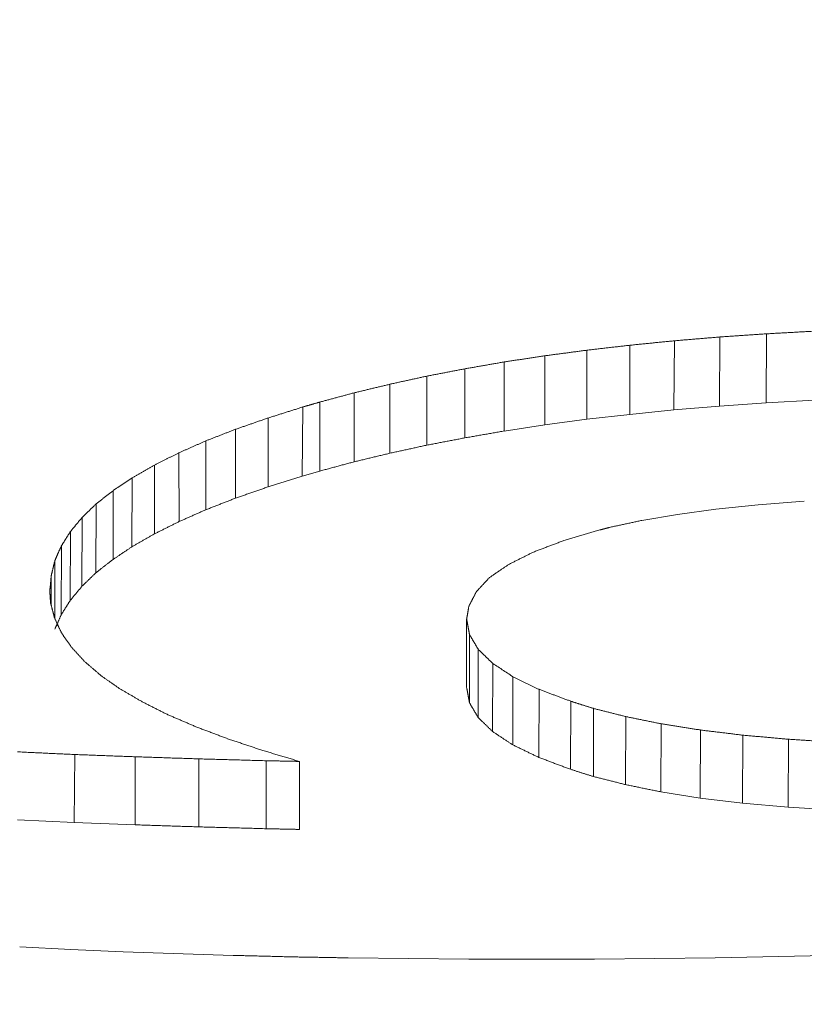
# Model space of a CAD drawing. Header units: millimetres. Extents: x 504 to 605, y 222 to 305.
# Tile 60 of 70: x 552.577 to 553.108, y 276.832 to 277.499. Entities that reach past the tile are written whole.
import ezdxf

# ---------------------------------------------------------------- set-up
doc = ezdxf.new("R2010")
doc.units = ezdxf.units.MM
doc.header["$LTSCALE"] = 0.03
doc.layers.get('0').update_dxf_attribs({"lineweight": 15})
doc.layers.add('1', color=7, linetype='Continuous', true_color=0xffffff)
doc.styles.get("Standard").update_dxf_attribs({"font": 'simsun.ttc', "width": 0.85})
doc.dimstyles.new('ISO-25', dxfattribs={"dimtxt": 2.5, "dimasz": 2, "dimexe": 1.3, "dimexo": 0.625, "dimtad": 1, "dimzin": 9, "dimdsep": 46, "dimtxsty": 'Standard', "dimblk": 'OPEN30', "dimcen": 2, "dimazin": 2, "dimtfac": 0.6, "dimtmove": 0, "dimatfit": 0, "dimldrblk": 'OPEN30', "dimfxl": 1, "dimtolj": 1, "dimarcsym": 0})

# ---------------------------------------------------------------- blocks, each defined once
blk = doc.blocks.new('_Open30')
at = {"color": 0, "linetype": 'ByBlock', "lineweight": -2}
for p, q in [((-1, 0.26795), (0, 0)), ((0, 0), (-1, -0.26795)), ((0, 0), (-1, 0))]:
    blk.add_line(p, q, dxfattribs=at)
blk = doc.blocks.new('*D1')
at = {"color": 0, "lineweight": -2}
for p, q in [((523.11746, 282.89599), (523.11746, 297.80541)), ((573.82799, 277.08276), (573.82799, 297.80541)), ((525.11746, 296.50541), (571.82799, 296.50541))]:
    blk.add_line(p, q, dxfattribs=at)
at = {"layer": 'Defpoints', "color": 0}
for p in [(573.82799, 296.50541), (523.11746, 282.27099), (573.82799, 276.45776)]:
    blk.add_point(p, dxfattribs=at)
at = {"color": 0, "lineweight": -2, "xscale": 2, "yscale": 2, "zscale": 2, "rotation": 180}
blk.add_blockref('_Open30', (523.11746, 296.50541), dxfattribs=at)
at = {"color": 0, "lineweight": -2, "xscale": 2, "yscale": 2, "zscale": 2}
blk.add_blockref('_Open30', (573.82799, 296.50541), dxfattribs=at)
at = {"color": 0, "insert": (548.47246, 298.38041), "char_height": 2.5, "attachment_point": 5}
blk.add_mtext('\\A1;50.71', dxfattribs=at)
blk = doc.blocks.new('*D7')
at = {"color": 0, "lineweight": -2}
for p, q in [((516.83924, 260.29599), (516.83924, 302.80541)), ((573.82796, 277.51337), (573.82796, 302.80541)), ((518.83924, 301.50541), (571.82796, 301.50541))]:
    blk.add_line(p, q, dxfattribs=at)
at = {"layer": 'Defpoints', "color": 0}
for p in [(573.82796, 301.50541), (573.82796, 276.88837), (516.83924, 259.67099)]:
    blk.add_point(p, dxfattribs=at)
at = {"color": 0, "lineweight": -2, "xscale": 2, "yscale": 2, "zscale": 2, "rotation": 180}
blk.add_blockref('_Open30', (516.83924, 301.50541), dxfattribs=at)
at = {"color": 0, "lineweight": -2, "xscale": 2, "yscale": 2, "zscale": 2}
blk.add_blockref('_Open30', (573.82796, 301.50541), dxfattribs=at)
at = {"color": 0, "insert": (545.32061, 303.38041), "char_height": 2.5, "attachment_point": 5}
blk.add_mtext('\\A1;56.99', dxfattribs=at)
blk = doc.blocks.new('A$C4323a73e')
at = {"layer": '1', "color": 7, "linetype": 'Continuous', "lineweight": 18}
for p, q in [((36.18294, 17.61067), (36.18251, 17.56379)), ((36.21381, 17.61325), (36.21344, 17.56637)), ((36.24542, 17.6154), (36.24504, 17.56852)), ((36.24504, 17.56852), (36.27776, 17.57033)), ((35.93126, 17.56578), (35.93094, 17.51896)), ((36.1528, 17.56082), (36.18251, 17.56379)), ((36.18251, 17.56379), (36.21344, 17.56637)), ((36.21344, 17.56637), (36.24504, 17.56852)), ((36.09522, 17.55367), (36.12363, 17.55747)), ((36.12364, 17.55746), (36.15279, 17.56082)), ((36.06777, 17.54953), (36.09521, 17.55368)), ((35.81584, 17.51786), (35.81562, 17.47111)), ((35.93094, 17.51896), (35.94278, 17.52238)), ((35.79134, 17.50013), (35.79121, 17.45346)), ((36.18496, 17.49299), (36.21111, 17.49657)), ((36.21111, 17.49657), (36.2398, 17.49953)), ((36.2398, 17.49953), (36.27094, 17.50195)), ((35.78178, 17.49086), (35.78168, 17.44422)), ((36.16086, 17.48893), (36.18496, 17.49299)), ((35.77394, 17.48138), (35.77387, 17.43478)), ((35.76781, 17.47169), (35.76777, 17.42513)), ((35.7634, 17.46178), (35.76339, 17.42236)), ((35.76095, 17.45156), (35.76095, 17.43133)), ((36.04227, 17.42196), (36.04227, 17.37562)), ((36.04423, 17.4115), (36.04423, 17.36523)), ((36.05012, 17.40156), (36.05008, 17.35534)), ((36.05992, 17.39206), (36.05984, 17.34587)), ((36.07364, 17.38299), (36.07351, 17.33684)), ((36.09128, 17.37445), (36.09109, 17.32834)), ((36.11285, 17.36637), (36.11263, 17.32026)), ((36.12829, 17.36147), (36.12807, 17.31536)), ((36.1501, 17.35599), (36.14982, 17.3099)), ((36.17411, 17.35108), (36.17388, 17.30497)), ((36.20058, 17.34691), (36.20031, 17.30081)), ((36.22925, 17.3434), (36.22903, 17.2973)), ((36.26013, 17.34065), (36.25991, 17.29454)), ((35.77688, 17.33028), (35.77645, 17.2842)), ((35.8178, 17.32875), (35.8178, 17.28266)), ((35.86093, 17.32732), (35.86093, 17.28124)), ((35.90651, 17.32608), (35.90651, 17.28)), ((35.92906, 17.3256), (35.92906, 17.27952)), ((36.17388, 17.30497), (36.20031, 17.30081)), ((36.20031, 17.30081), (36.22903, 17.2973)), ((36.22903, 17.2973), (36.25991, 17.29454)), ((36.25991, 17.29454), (36.29321, 17.29244)), ((35.73816, 17.28599), (35.77645, 17.2842)), ((35.77645, 17.2842), (35.8178, 17.28266)), ((35.73959, 17.2), (35.77418, 17.19824)), ((35.77418, 17.19824), (35.80972, 17.19665)), ((35.80972, 17.19665), (35.88421, 17.19416)), ((35.96214, 17.19248), (36.04374, 17.19158)), ((36.04374, 17.19158), (36.12878, 17.19158)), ((36.12878, 17.19158), (36.21063, 17.19248)), ((36.21063, 17.19248), (36.2888, 17.19417))]:
    blk.add_line(p, q, dxfattribs=at)
for points, degree in [([(36.27802, 17.6172), (36.27744, 17.61717), (36.2763, 17.61711), (36.27459, 17.61701), (36.27287, 17.61692), (36.27116, 17.61682), (36.26944, 17.61673), (36.26772, 17.61663), (36.26601, 17.61654), (36.26429, 17.61644), (36.26258, 17.61635), (36.26086, 17.61625), (36.25915, 17.61616), (36.25743, 17.61606), (36.25572, 17.61597), (36.254, 17.61587), (36.25229, 17.61578), (36.25057, 17.61568), (36.24886, 17.61559), (36.24714, 17.61549), (36.246, 17.61543), (36.24542, 17.6154)], 3), ([(36.18294, 17.61067), (36.18241, 17.61062), (36.18135, 17.61051), (36.17976, 17.61035), (36.17818, 17.61019), (36.17659, 17.61004), (36.175, 17.60988), (36.17342, 17.60972), (36.17183, 17.60956), (36.17024, 17.6094), (36.16866, 17.60924), (36.16707, 17.60908), (36.16548, 17.60893), (36.1639, 17.60877), (36.16231, 17.60861), (36.16073, 17.60845), (36.15914, 17.60829), (36.15755, 17.60813), (36.15597, 17.60797), (36.15438, 17.60781), (36.15332, 17.60771), (36.15279, 17.60766)], 3), ([(36.21381, 17.61325), (36.21327, 17.6132), (36.21219, 17.61311), (36.21056, 17.61298), (36.20894, 17.61284), (36.20731, 17.61271), (36.20569, 17.61257), (36.20406, 17.61243), (36.20244, 17.6123), (36.20081, 17.61216), (36.19919, 17.61203), (36.19756, 17.61189), (36.19594, 17.61176), (36.19431, 17.61162), (36.19269, 17.61148), (36.19106, 17.61135), (36.18944, 17.61121), (36.18781, 17.61108), (36.18619, 17.61094), (36.18456, 17.61081), (36.18348, 17.61071), (36.18294, 17.61067)], 3), ([(36.24542, 17.6154), (36.24487, 17.61536), (36.24376, 17.61528), (36.2421, 17.61517), (36.24043, 17.61506), (36.23877, 17.61495), (36.23711, 17.61483), (36.23544, 17.61472), (36.23378, 17.61461), (36.23211, 17.61449), (36.23045, 17.61438), (36.22879, 17.61427), (36.22712, 17.61415), (36.22546, 17.61404), (36.22379, 17.61393), (36.22213, 17.61381), (36.22047, 17.6137), (36.2188, 17.61359), (36.21714, 17.61348), (36.21548, 17.61336), (36.21437, 17.61329), (36.21381, 17.61325)], 3), ([(36.12363, 17.60429), (36.12313, 17.60423), (36.12214, 17.60409), (36.12064, 17.60389), (36.11914, 17.60369), (36.11765, 17.60349), (36.11615, 17.60329), (36.11466, 17.60309), (36.11316, 17.60289), (36.11166, 17.60269), (36.11017, 17.60249), (36.10867, 17.60229), (36.10717, 17.60209), (36.10568, 17.60189), (36.10418, 17.60169), (36.10269, 17.60149), (36.10119, 17.60129), (36.09969, 17.60109), (36.0982, 17.60089), (36.0967, 17.60069), (36.0957, 17.60056), (36.09521, 17.60049)], 3), ([(36.15279, 17.60766), (36.15228, 17.6076), (36.15126, 17.60748), (36.14972, 17.6073), (36.14819, 17.60713), (36.14665, 17.60695), (36.14512, 17.60677), (36.14358, 17.60659), (36.14205, 17.60642), (36.14051, 17.60624), (36.13898, 17.60606), (36.13745, 17.60589), (36.13591, 17.60571), (36.13438, 17.60553), (36.13284, 17.60536), (36.13131, 17.60518), (36.12977, 17.605), (36.12824, 17.60482), (36.1267, 17.60465), (36.12517, 17.60447), (36.12414, 17.60435), (36.12363, 17.60429)], 3), ([(36.12363, 17.60429), (36.12364, 17.55746)], 1), ([(36.15279, 17.60766), (36.1528, 17.56082)], 1), ([(36.06776, 17.59634), (36.06729, 17.59626), (36.06635, 17.5961), (36.06495, 17.59585), (36.06354, 17.59561), (36.06214, 17.59536), (36.06073, 17.59511), (36.05932, 17.59487), (36.05792, 17.59462), (36.05651, 17.59438), (36.05511, 17.59413), (36.0537, 17.59388), (36.0523, 17.59364), (36.05089, 17.59339), (36.04948, 17.59314), (36.04808, 17.5929), (36.04667, 17.59265), (36.04527, 17.59241), (36.04386, 17.59216), (36.04245, 17.59191), (36.04152, 17.59175), (36.04105, 17.59167)], 3), ([(36.09521, 17.60049), (36.09472, 17.60042), (36.09376, 17.60028), (36.09232, 17.60006), (36.09087, 17.59984), (36.08943, 17.59962), (36.08798, 17.5994), (36.08654, 17.59918), (36.08509, 17.59897), (36.08365, 17.59875), (36.0822, 17.59853), (36.08076, 17.59831), (36.07932, 17.59809), (36.07787, 17.59787), (36.07643, 17.59766), (36.07498, 17.59744), (36.07354, 17.59722), (36.07209, 17.597), (36.07065, 17.59678), (36.0692, 17.59656), (36.06824, 17.59642), (36.06776, 17.59634)], 3), ([(36.06776, 17.59634), (36.06777, 17.54953)], 1), ([(36.09521, 17.60049), (36.09522, 17.55367)], 1), ([(36.04105, 17.59167), (36.0406, 17.59158), (36.03969, 17.59141), (36.03834, 17.59115), (36.03699, 17.59089), (36.03563, 17.59063), (36.03428, 17.59036), (36.03292, 17.5901), (36.03157, 17.58984), (36.03021, 17.58958), (36.02886, 17.58932), (36.02751, 17.58906), (36.02615, 17.5888), (36.0248, 17.58854), (36.02344, 17.58828), (36.02209, 17.58802), (36.02073, 17.58776), (36.01938, 17.5875), (36.01803, 17.58724), (36.01667, 17.58698), (36.01577, 17.58681), (36.01532, 17.58672)], 3), ([(36.04105, 17.59167), (36.04106, 17.54487)], 1), ([(36.01532, 17.58672), (36.01488, 17.58662), (36.014, 17.58643), (36.01269, 17.58614), (36.01137, 17.58585), (36.01006, 17.58557), (36.00874, 17.58528), (36.00742, 17.58499), (36.00611, 17.5847), (36.00479, 17.58441), (36.00348, 17.58412), (36.00216, 17.58384), (36.00085, 17.58355), (35.99953, 17.58326), (35.99822, 17.58297), (35.9969, 17.58268), (35.99558, 17.58239), (35.99427, 17.5821), (35.99295, 17.58182), (35.99164, 17.58153), (35.99076, 17.58134), (35.99032, 17.58124)], 3), ([(36.01532, 17.58672), (36.01533, 17.53993)], 1), ([(35.99032, 17.58124), (35.9899, 17.58114), (35.98905, 17.58093), (35.98777, 17.58062), (35.98649, 17.58032), (35.98521, 17.58001), (35.98394, 17.5797), (35.98266, 17.5794), (35.98138, 17.57909), (35.98011, 17.57878), (35.97883, 17.57847), (35.97755, 17.57817), (35.97628, 17.57786), (35.975, 17.57755), (35.97372, 17.57724), (35.97245, 17.57694), (35.97117, 17.57663), (35.96989, 17.57632), (35.96862, 17.57601), (35.96734, 17.57571), (35.96649, 17.5755), (35.96606, 17.5754)], 3), ([(35.99032, 17.58124), (35.99034, 17.53447)], 1), ([(35.96606, 17.5754), (35.96565, 17.57529), (35.96484, 17.57507), (35.96361, 17.57474), (35.96239, 17.57441), (35.96116, 17.57408), (35.95994, 17.57374), (35.95871, 17.57341), (35.95748, 17.57308), (35.95626, 17.57275), (35.95503, 17.57242), (35.95381, 17.57209), (35.95258, 17.57176), (35.95136, 17.57143), (35.95013, 17.5711), (35.94891, 17.57076), (35.94768, 17.57043), (35.94646, 17.5701), (35.94523, 17.56977), (35.94401, 17.56944), (35.94319, 17.56922), (35.94278, 17.56911)], 3), ([(35.96606, 17.5754), (35.96608, 17.52864)], 1), ([(35.93126, 17.56578), (35.93085, 17.56565), (35.93003, 17.56539), (35.92879, 17.565), (35.92755, 17.5646), (35.92631, 17.56421), (35.92507, 17.56382), (35.92383, 17.56343), (35.9226, 17.56304), (35.92136, 17.56264), (35.92012, 17.56225), (35.91888, 17.56186), (35.91764, 17.56147), (35.91641, 17.56107), (35.91517, 17.56068), (35.91393, 17.56029), (35.91269, 17.55989), (35.91145, 17.5595), (35.91021, 17.55911), (35.90898, 17.55872), (35.90815, 17.55845), (35.90774, 17.55832)], 3), ([(35.94278, 17.56911), (35.94258, 17.56905), (35.94218, 17.56893), (35.94157, 17.56876), (35.94096, 17.56858), (35.94036, 17.56841), (35.93975, 17.56823), (35.93914, 17.56806), (35.93854, 17.56788), (35.93793, 17.56771), (35.93733, 17.56753), (35.93672, 17.56736), (35.93611, 17.56718), (35.93551, 17.56701), (35.9349, 17.56683), (35.93429, 17.56666), (35.93369, 17.56648), (35.93308, 17.56631), (35.93248, 17.56613), (35.93187, 17.56596), (35.93147, 17.56584), (35.93126, 17.56578)], 3), ([(35.94278, 17.56911), (35.9428, 17.52237)], 1), ([(35.90774, 17.55832), (35.90735, 17.55819), (35.90658, 17.55792), (35.90542, 17.55752), (35.90426, 17.55712), (35.9031, 17.55671), (35.90193, 17.55631), (35.90077, 17.55591), (35.89961, 17.55551), (35.89845, 17.5551), (35.89729, 17.5547), (35.89613, 17.5543), (35.89497, 17.55389), (35.89381, 17.55349), (35.89265, 17.55309), (35.89149, 17.55268), (35.89033, 17.55228), (35.88917, 17.55188), (35.88801, 17.55147), (35.88684, 17.55107), (35.88607, 17.5508), (35.88568, 17.55067)], 3), ([(35.90774, 17.55832), (35.90777, 17.51161)], 1), ([(35.88568, 17.55067), (35.88533, 17.55053), (35.88463, 17.55025), (35.88357, 17.54984), (35.88251, 17.54943), (35.88145, 17.54902), (35.8804, 17.5486), (35.87934, 17.54819), (35.87828, 17.54778), (35.87722, 17.54736), (35.87616, 17.54695), (35.87511, 17.54654), (35.87405, 17.54612), (35.87299, 17.54571), (35.87193, 17.5453), (35.87088, 17.54488), (35.86982, 17.54447), (35.86876, 17.54405), (35.8677, 17.54364), (35.86665, 17.54323), (35.86594, 17.54295), (35.86559, 17.54281)], 3), ([(35.88568, 17.55067), (35.88571, 17.50398)], 1), ([(35.86559, 17.54281), (35.86527, 17.54267), (35.86463, 17.54239), (35.86368, 17.54197), (35.86273, 17.54154), (35.86177, 17.54112), (35.86082, 17.5407), (35.85986, 17.54027), (35.85891, 17.53985), (35.85795, 17.53942), (35.857, 17.539), (35.85604, 17.53858), (35.85509, 17.53815), (35.85414, 17.53773), (35.85318, 17.5373), (35.85223, 17.53688), (35.85127, 17.53646), (35.85032, 17.53603), (35.84936, 17.53561), (35.84841, 17.53518), (35.84777, 17.5349), (35.84745, 17.53476)], 3), ([(35.86559, 17.54281), (35.86562, 17.49614)], 1), ([(35.84745, 17.53476), (35.84716, 17.53461), (35.84658, 17.53432), (35.8457, 17.53388), (35.84482, 17.53344), (35.84395, 17.533), (35.84307, 17.53256), (35.84219, 17.53212), (35.84132, 17.53169), (35.84044, 17.53125), (35.83956, 17.53081), (35.83868, 17.53037), (35.83781, 17.52993), (35.83693, 17.52949), (35.83605, 17.52905), (35.83518, 17.52861), (35.8343, 17.52817), (35.83342, 17.52773), (35.83255, 17.52729), (35.83167, 17.52685), (35.83108, 17.52656), (35.83079, 17.52641)], 3), ([(35.84745, 17.53476), (35.84748, 17.48811)], 1), ([(35.83079, 17.52641), (35.83053, 17.52626), (35.83, 17.52596), (35.82922, 17.52551), (35.82843, 17.52506), (35.82764, 17.52461), (35.82686, 17.52416), (35.82607, 17.52371), (35.82528, 17.52326), (35.8245, 17.52281), (35.82371, 17.52236), (35.82292, 17.52191), (35.82214, 17.52146), (35.82135, 17.52101), (35.82056, 17.52056), (35.81978, 17.52011), (35.81899, 17.51966), (35.8182, 17.51921), (35.81742, 17.51876), (35.81663, 17.51831), (35.81611, 17.51801), (35.81584, 17.51786)], 3), ([(35.83079, 17.52641), (35.83082, 17.47979)], 1), ([(35.81584, 17.51786), (35.81561, 17.5177), (35.81516, 17.5174), (35.81448, 17.51694), (35.81379, 17.51648), (35.81311, 17.51602), (35.81242, 17.51556), (35.81174, 17.51509), (35.81106, 17.51463), (35.81037, 17.51417), (35.80969, 17.51371), (35.80901, 17.51325), (35.80832, 17.51279), (35.80764, 17.51233), (35.80696, 17.51187), (35.80627, 17.51141), (35.80559, 17.51094), (35.80491, 17.51048), (35.80422, 17.51002), (35.80354, 17.50956), (35.80308, 17.50925), (35.80285, 17.5091)], 3), ([(35.80285, 17.5091), (35.80265, 17.50894), (35.80225, 17.50863), (35.80164, 17.50816), (35.80104, 17.50768), (35.80043, 17.50721), (35.79982, 17.50674), (35.79922, 17.50627), (35.79861, 17.5058), (35.79801, 17.50533), (35.7974, 17.50485), (35.79679, 17.50438), (35.79619, 17.50391), (35.79558, 17.50344), (35.79497, 17.50297), (35.79437, 17.50249), (35.79376, 17.50202), (35.79316, 17.50155), (35.79255, 17.50108), (35.79194, 17.5006), (35.79154, 17.50029), (35.79134, 17.50013)], 3), ([(35.80285, 17.5091), (35.80288, 17.46252)], 1), ([(35.79134, 17.50013), (35.79117, 17.49997), (35.79083, 17.49964), (35.79033, 17.49916), (35.78983, 17.49867), (35.78933, 17.49818), (35.78882, 17.4977), (35.78832, 17.49721), (35.78782, 17.49672), (35.78731, 17.49623), (35.78681, 17.49574), (35.78631, 17.49526), (35.7858, 17.49477), (35.7853, 17.49428), (35.7848, 17.49379), (35.7843, 17.49331), (35.78379, 17.49282), (35.78329, 17.49233), (35.78279, 17.49184), (35.78228, 17.49135), (35.78195, 17.49103), (35.78178, 17.49086)], 3), ([(35.78178, 17.49086), (35.78164, 17.4907), (35.78137, 17.49037), (35.78095, 17.48987), (35.78054, 17.48937), (35.78013, 17.48887), (35.77972, 17.48837), (35.7793, 17.48787), (35.77889, 17.48737), (35.77848, 17.48688), (35.77807, 17.48638), (35.77765, 17.48588), (35.77724, 17.48538), (35.77683, 17.48488), (35.77641, 17.48438), (35.776, 17.48388), (35.77559, 17.48338), (35.77518, 17.48288), (35.77476, 17.48238), (35.77435, 17.48188), (35.77408, 17.48155), (35.77394, 17.48138)], 3), ([(36.13245, 17.48247), (36.13257, 17.4825), (36.1328, 17.48256), (36.13315, 17.48265), (36.1335, 17.48274), (36.13385, 17.48283), (36.1342, 17.48292), (36.13454, 17.48301), (36.13489, 17.4831), (36.13524, 17.48319), (36.13559, 17.48328), (36.13594, 17.48337), (36.13628, 17.48346), (36.13663, 17.48355), (36.13698, 17.48364), (36.13733, 17.48373), (36.13768, 17.48382), (36.13803, 17.48391), (36.13837, 17.484), (36.13872, 17.48409), (36.13895, 17.48416), (36.13907, 17.48419)], 3), ([(35.77394, 17.48138), (35.77383, 17.48121), (35.77362, 17.48087), (35.77329, 17.48036), (35.77297, 17.47985), (35.77265, 17.47934), (35.77233, 17.47883), (35.772, 17.47832), (35.77168, 17.47781), (35.77136, 17.4773), (35.77104, 17.47679), (35.77071, 17.47628), (35.77039, 17.47577), (35.77007, 17.47526), (35.76975, 17.47475), (35.76942, 17.47424), (35.7691, 17.47373), (35.76878, 17.47322), (35.76846, 17.47271), (35.76813, 17.4722), (35.76792, 17.47186), (35.76781, 17.47169)], 3), ([(35.76781, 17.47169), (35.76773, 17.47151), (35.76758, 17.47117), (35.76735, 17.47065), (35.76712, 17.47013), (35.76688, 17.4696), (35.76665, 17.46908), (35.76642, 17.46856), (35.76619, 17.46804), (35.76595, 17.46752), (35.76572, 17.467), (35.76549, 17.46648), (35.76526, 17.46595), (35.76503, 17.46543), (35.76479, 17.46491), (35.76456, 17.46439), (35.76433, 17.46387), (35.7641, 17.46334), (35.76387, 17.46282), (35.76363, 17.4623), (35.76348, 17.46195), (35.7634, 17.46178)], 3), ([(35.7634, 17.46178), (35.76336, 17.4616), (35.76327, 17.46124), (35.76314, 17.4607), (35.76301, 17.46017), (35.76289, 17.45963), (35.76276, 17.45909), (35.76263, 17.45855), (35.7625, 17.45802), (35.76237, 17.45748), (35.76224, 17.45694), (35.76211, 17.4564), (35.76198, 17.45586), (35.76185, 17.45533), (35.76172, 17.45479), (35.7616, 17.45425), (35.76147, 17.45371), (35.76134, 17.45317), (35.76121, 17.45263), (35.76108, 17.45209), (35.76099, 17.45173), (35.76095, 17.45156)], 3), ([(35.76095, 17.45156), (35.76093, 17.45137), (35.7609, 17.45101), (35.76085, 17.45046), (35.7608, 17.44991), (35.76074, 17.44936), (35.76069, 17.44881), (35.76064, 17.44826), (35.76059, 17.44771), (35.76054, 17.44716), (35.76049, 17.44661), (35.76043, 17.44606), (35.76038, 17.44551), (35.76033, 17.44496), (35.76028, 17.44441), (35.76023, 17.44386), (35.76018, 17.44331), (35.76012, 17.44276), (35.76007, 17.44221), (35.76002, 17.44166), (35.75999, 17.4413), (35.75997, 17.44111)], 3), ([(35.75997, 17.44111), (35.75998, 17.44097), (35.76, 17.4407), (35.76002, 17.44028), (35.76005, 17.43987), (35.76007, 17.43945), (35.7601, 17.43904), (35.76012, 17.43862), (35.76015, 17.4382), (35.76018, 17.43779), (35.7602, 17.43737), (35.76023, 17.43696), (35.76025, 17.43654), (35.76028, 17.43612), (35.76031, 17.43571), (35.76033, 17.43529), (35.76036, 17.43488), (35.76038, 17.43446), (35.76041, 17.43404), (35.76043, 17.43363), (35.76045, 17.43335), (35.76046, 17.43321)], 3), ([(35.76046, 17.43321), (35.76051, 17.43303), (35.7606, 17.43267), (35.76074, 17.43212), (35.76089, 17.43158), (35.76103, 17.43104), (35.76117, 17.4305), (35.76131, 17.42995), (35.76145, 17.42941), (35.7616, 17.42887), (35.76174, 17.42832), (35.76188, 17.42778), (35.76202, 17.42724), (35.76216, 17.42669), (35.7623, 17.42615), (35.76245, 17.42561), (35.76259, 17.42506), (35.76273, 17.42452), (35.76287, 17.42397), (35.76301, 17.42343), (35.76311, 17.42307), (35.76316, 17.42288)], 3), ([(36.04227, 17.42196), (36.0423, 17.42211), (36.04235, 17.42242), (36.04243, 17.42288), (36.04251, 17.42335), (36.04258, 17.42381), (36.04266, 17.42427), (36.04274, 17.42473), (36.04282, 17.42519), (36.04289, 17.42565), (36.04297, 17.42612), (36.04305, 17.42658), (36.04312, 17.42704), (36.0432, 17.4275), (36.04328, 17.42796), (36.04336, 17.42842), (36.04343, 17.42888), (36.04351, 17.42934), (36.04359, 17.4298), (36.04367, 17.43026), (36.04372, 17.43057), (36.04374, 17.43072)], 3), ([(36.04423, 17.4115), (36.0442, 17.41169), (36.04413, 17.41205), (36.04403, 17.4126), (36.04392, 17.41316), (36.04382, 17.41371), (36.04372, 17.41426), (36.04361, 17.41481), (36.04351, 17.41536), (36.04341, 17.41591), (36.04331, 17.41646), (36.0432, 17.41701), (36.0431, 17.41756), (36.043, 17.41811), (36.04289, 17.41866), (36.04279, 17.41921), (36.04269, 17.41976), (36.04258, 17.42031), (36.04248, 17.42086), (36.04238, 17.42141), (36.04231, 17.42178), (36.04227, 17.42196)], 3), ([(36.05012, 17.40156), (36.05001, 17.40174), (36.04981, 17.40209), (36.0495, 17.40261), (36.04919, 17.40313), (36.04888, 17.40366), (36.04857, 17.40418), (36.04826, 17.40471), (36.04795, 17.40523), (36.04764, 17.40575), (36.04733, 17.40628), (36.04702, 17.4068), (36.04671, 17.40732), (36.0464, 17.40784), (36.04609, 17.40837), (36.04578, 17.40889), (36.04547, 17.40941), (36.04516, 17.40994), (36.04485, 17.41046), (36.04454, 17.41098), (36.04434, 17.41133), (36.04423, 17.4115)], 3), ([(36.05992, 17.39206), (36.05975, 17.39222), (36.0594, 17.39256), (36.05889, 17.39306), (36.05837, 17.39356), (36.05785, 17.39406), (36.05734, 17.39456), (36.05682, 17.39506), (36.05631, 17.39556), (36.05579, 17.39606), (36.05527, 17.39656), (36.05476, 17.39706), (36.05424, 17.39756), (36.05373, 17.39806), (36.05321, 17.39856), (36.05269, 17.39906), (36.05218, 17.39956), (36.05166, 17.40006), (36.05115, 17.40056), (36.05063, 17.40106), (36.05029, 17.4014), (36.05012, 17.40156)], 3), ([(36.07364, 17.38299), (36.0734, 17.38315), (36.07292, 17.38347), (36.0722, 17.38394), (36.07147, 17.38442), (36.07075, 17.3849), (36.07003, 17.38538), (36.06931, 17.38586), (36.06858, 17.38633), (36.06786, 17.38681), (36.06714, 17.38729), (36.06642, 17.38777), (36.0657, 17.38824), (36.06497, 17.38872), (36.06425, 17.3892), (36.06353, 17.38967), (36.06281, 17.39015), (36.06208, 17.39063), (36.06136, 17.3911), (36.06064, 17.39158), (36.06016, 17.3919), (36.05992, 17.39206)], 3), ([(36.09128, 17.37446), (36.09098, 17.37461), (36.09036, 17.37491), (36.08943, 17.37535), (36.0885, 17.3758), (36.08757, 17.37625), (36.08664, 17.3767), (36.08571, 17.37715), (36.08478, 17.3776), (36.08386, 17.37805), (36.08293, 17.3785), (36.082, 17.37895), (36.08107, 17.3794), (36.08014, 17.37985), (36.07921, 17.3803), (36.07828, 17.38075), (36.07736, 17.38119), (36.07643, 17.38164), (36.0755, 17.38209), (36.07457, 17.38254), (36.07395, 17.38284), (36.07364, 17.38299)], 3), ([(36.11285, 17.36637), (36.11247, 17.36651), (36.11171, 17.36679), (36.11058, 17.36722), (36.10944, 17.36765), (36.10831, 17.36807), (36.10717, 17.3685), (36.10604, 17.36892), (36.1049, 17.36935), (36.10377, 17.36978), (36.10263, 17.3702), (36.1015, 17.37063), (36.10036, 17.37105), (36.09923, 17.37148), (36.09809, 17.3719), (36.09696, 17.37233), (36.09582, 17.37275), (36.09469, 17.37318), (36.09355, 17.37361), (36.09242, 17.37403), (36.09166, 17.37431), (36.09128, 17.37446)], 3), ([(36.12829, 17.36147), (36.12802, 17.36155), (36.12748, 17.36173), (36.12666, 17.36198), (36.12585, 17.36224), (36.12504, 17.3625), (36.12423, 17.36276), (36.12341, 17.36302), (36.1226, 17.36327), (36.12179, 17.36353), (36.12097, 17.36379), (36.12016, 17.36405), (36.11935, 17.36431), (36.11854, 17.36456), (36.11772, 17.36482), (36.11691, 17.36508), (36.1161, 17.36534), (36.11529, 17.3656), (36.11447, 17.36585), (36.11366, 17.36611), (36.11312, 17.36628), (36.11285, 17.36637)], 3), ([(36.1501, 17.35599), (36.14972, 17.35609), (36.14895, 17.35628), (36.1478, 17.35657), (36.14665, 17.35686), (36.14551, 17.35715), (36.14436, 17.35743), (36.14321, 17.35772), (36.14206, 17.35801), (36.14091, 17.3583), (36.13977, 17.35859), (36.13862, 17.35888), (36.13747, 17.35916), (36.13632, 17.35945), (36.13518, 17.35974), (36.13403, 17.36003), (36.13288, 17.36032), (36.13173, 17.3606), (36.13058, 17.36089), (36.12944, 17.36118), (36.12867, 17.36137), (36.12829, 17.36147)], 3), ([(36.17411, 17.35108), (36.17369, 17.35116), (36.17285, 17.35133), (36.17159, 17.35159), (36.17032, 17.35185), (36.16906, 17.35211), (36.16779, 17.35237), (36.16653, 17.35263), (36.16527, 17.35289), (36.164, 17.35315), (36.16274, 17.35341), (36.16147, 17.35366), (36.16021, 17.35392), (36.15895, 17.35418), (36.15768, 17.35444), (36.15642, 17.3547), (36.15515, 17.35496), (36.15389, 17.35522), (36.15263, 17.35548), (36.15136, 17.35573), (36.15052, 17.35591), (36.1501, 17.35599)], 3), ([(36.20058, 17.34691), (36.20011, 17.34698), (36.19919, 17.34713), (36.19779, 17.34735), (36.1964, 17.34757), (36.19501, 17.34779), (36.19361, 17.34801), (36.19222, 17.34822), (36.19083, 17.34844), (36.18944, 17.34866), (36.18804, 17.34888), (36.18665, 17.3491), (36.18526, 17.34932), (36.18386, 17.34954), (36.18247, 17.34976), (36.18108, 17.34998), (36.17968, 17.3502), (36.17829, 17.35042), (36.1769, 17.35064), (36.17551, 17.35086), (36.17458, 17.351), (36.17411, 17.35108)], 3), ([(36.22925, 17.3434), (36.22875, 17.34346), (36.22774, 17.34358), (36.22623, 17.34377), (36.22472, 17.34395), (36.22321, 17.34414), (36.22171, 17.34432), (36.2202, 17.34451), (36.21869, 17.34469), (36.21718, 17.34488), (36.21567, 17.34506), (36.21416, 17.34525), (36.21265, 17.34543), (36.21114, 17.34562), (36.20963, 17.3458), (36.20812, 17.34599), (36.20662, 17.34617), (36.20511, 17.34635), (36.2036, 17.34654), (36.20209, 17.34672), (36.20108, 17.34685), (36.20058, 17.34691)], 3), ([(36.26013, 17.34065), (36.25959, 17.34069), (36.2585, 17.34079), (36.25688, 17.34094), (36.25525, 17.34108), (36.25363, 17.34123), (36.252, 17.34137), (36.25038, 17.34152), (36.24875, 17.34166), (36.24713, 17.34181), (36.2455, 17.34195), (36.24388, 17.3421), (36.24225, 17.34224), (36.24063, 17.34239), (36.239, 17.34253), (36.23738, 17.34268), (36.23575, 17.34282), (36.23413, 17.34296), (36.2325, 17.34311), (36.23088, 17.34325), (36.22979, 17.34335), (36.22925, 17.3434)], 3), ([(36.29321, 17.33856), (36.29263, 17.33859), (36.29147, 17.33867), (36.28973, 17.33878), (36.28799, 17.33889), (36.28625, 17.339), (36.2845, 17.33911), (36.28276, 17.33922), (36.28102, 17.33933), (36.27928, 17.33944), (36.27754, 17.33955), (36.2758, 17.33966), (36.27406, 17.33977), (36.27232, 17.33988), (36.27057, 17.33999), (36.26883, 17.3401), (36.26709, 17.34021), (36.26535, 17.34032), (36.26361, 17.34043), (36.26187, 17.34054), (36.26071, 17.34061), (36.26013, 17.34065)], 3), ([(35.77688, 17.33028), (35.7762, 17.33031), (35.77484, 17.33037), (35.7728, 17.33047), (35.77077, 17.33056), (35.76873, 17.33066), (35.76669, 17.33075), (35.76465, 17.33085), (35.76261, 17.33094), (35.76058, 17.33104), (35.75854, 17.33113), (35.7565, 17.33123), (35.75446, 17.33133), (35.75243, 17.33142), (35.75039, 17.33152), (35.74835, 17.33161), (35.74631, 17.33171), (35.74427, 17.3318), (35.74224, 17.3319), (35.7402, 17.33199), (35.73884, 17.33206), (35.73816, 17.33209)], 3), ([(35.8178, 17.32875), (35.81709, 17.32878), (35.81565, 17.32883), (35.8135, 17.32891), (35.81134, 17.32899), (35.80919, 17.32907), (35.80703, 17.32915), (35.80488, 17.32923), (35.80273, 17.32931), (35.80057, 17.32939), (35.79842, 17.32947), (35.79626, 17.32955), (35.79411, 17.32963), (35.79196, 17.32972), (35.7898, 17.3298), (35.78765, 17.32988), (35.78549, 17.32996), (35.78334, 17.33004), (35.78119, 17.33012), (35.77903, 17.3302), (35.7776, 17.33025), (35.77688, 17.33028)], 3), ([(35.86093, 17.32732), (35.86018, 17.32735), (35.85866, 17.3274), (35.85639, 17.32747), (35.85412, 17.32755), (35.85185, 17.32762), (35.84958, 17.3277), (35.84731, 17.32777), (35.84504, 17.32785), (35.84277, 17.32792), (35.8405, 17.328), (35.83823, 17.32807), (35.83596, 17.32815), (35.83369, 17.32823), (35.83142, 17.3283), (35.82915, 17.32838), (35.82688, 17.32845), (35.82461, 17.32853), (35.82234, 17.3286), (35.82007, 17.32868), (35.81856, 17.32873), (35.8178, 17.32875)], 3), ([(35.90651, 17.32608), (35.90571, 17.3261), (35.90411, 17.32615), (35.90172, 17.32621), (35.89932, 17.32628), (35.89692, 17.32634), (35.89452, 17.32641), (35.89212, 17.32647), (35.88972, 17.32654), (35.88732, 17.3266), (35.88492, 17.32667), (35.88252, 17.32673), (35.88012, 17.3268), (35.87773, 17.32686), (35.87533, 17.32693), (35.87293, 17.327), (35.87053, 17.32706), (35.86813, 17.32713), (35.86573, 17.32719), (35.86333, 17.32726), (35.86173, 17.3273), (35.86093, 17.32732)], 3), ([(35.92906, 17.3256), (35.92866, 17.32561), (35.92787, 17.32563), (35.92669, 17.32565), (35.9255, 17.32568), (35.92431, 17.3257), (35.92313, 17.32573), (35.92194, 17.32575), (35.92075, 17.32578), (35.91957, 17.3258), (35.91838, 17.32583), (35.91719, 17.32586), (35.91601, 17.32588), (35.91482, 17.32591), (35.91363, 17.32593), (35.91245, 17.32596), (35.91126, 17.32598), (35.91007, 17.32601), (35.90889, 17.32603), (35.9077, 17.32606), (35.90691, 17.32607), (35.90651, 17.32608)], 3), ([(35.8178, 17.28266), (35.81856, 17.28264), (35.82007, 17.28259), (35.82234, 17.28251), (35.82461, 17.28244), (35.82688, 17.28236), (35.82915, 17.28229), (35.83142, 17.28221), (35.83369, 17.28214), (35.83596, 17.28206), (35.83823, 17.28199), (35.8405, 17.28191), (35.84277, 17.28184), (35.84504, 17.28176), (35.84731, 17.28169), (35.84958, 17.28161), (35.85185, 17.28154), (35.85412, 17.28146), (35.85639, 17.28139), (35.85866, 17.28131), (35.86018, 17.28126), (35.86093, 17.28124)], 3), ([(35.86093, 17.28124), (35.86173, 17.28121), (35.86333, 17.28117), (35.86573, 17.28111), (35.86813, 17.28104), (35.87053, 17.28098), (35.87293, 17.28091), (35.87533, 17.28084), (35.87773, 17.28078), (35.88012, 17.28071), (35.88252, 17.28065), (35.88492, 17.28058), (35.88732, 17.28052), (35.88972, 17.28045), (35.89212, 17.28039), (35.89452, 17.28032), (35.89692, 17.28026), (35.89932, 17.28019), (35.90172, 17.28013), (35.90411, 17.28006), (35.90571, 17.28002), (35.90651, 17.28)], 3), ([(35.90651, 17.28), (35.90691, 17.27999), (35.9077, 17.27997), (35.90889, 17.27995), (35.91007, 17.27992), (35.91126, 17.2799), (35.91245, 17.27987), (35.91363, 17.27985), (35.91482, 17.27982), (35.91601, 17.2798), (35.91719, 17.27977), (35.91838, 17.27975), (35.91957, 17.27972), (35.92075, 17.2797), (35.92194, 17.27967), (35.92313, 17.27965), (35.92431, 17.27962), (35.9255, 17.2796), (35.92669, 17.27957), (35.92787, 17.27955), (35.92866, 17.27953), (35.92906, 17.27952)], 3), ([(35.88421, 17.19417), (35.88489, 17.19415), (35.88624, 17.19411), (35.88826, 17.19406), (35.89029, 17.19401), (35.89231, 17.19396), (35.89434, 17.1939), (35.89636, 17.19385), (35.89839, 17.1938), (35.90041, 17.19375), (35.90244, 17.19369), (35.90446, 17.19364), (35.90649, 17.19359), (35.90851, 17.19354), (35.91054, 17.19349), (35.91256, 17.19343), (35.91459, 17.19338), (35.91661, 17.19333), (35.91864, 17.19328), (35.92066, 17.19322), (35.92201, 17.19319), (35.92269, 17.19317)], 3), ([(35.92269, 17.19317), (35.92338, 17.19316), (35.92476, 17.19313), (35.92684, 17.1931), (35.92892, 17.19306), (35.93099, 17.19302), (35.93307, 17.19299), (35.93515, 17.19295), (35.93722, 17.19291), (35.9393, 17.19288), (35.94138, 17.19284), (35.94345, 17.19281), (35.94553, 17.19277), (35.9476, 17.19273), (35.94968, 17.1927), (35.95176, 17.19266), (35.95383, 17.19262), (35.95591, 17.19259), (35.95799, 17.19255), (35.96006, 17.19251), (35.96145, 17.19249), (35.96214, 17.19248)], 3)]:
    blk.add_open_spline(points, degree=degree, dxfattribs=at)
for points, weights in [([(36.04106, 17.54487), (36.05441, 17.54721), (36.06776, 17.54954)], [0.500000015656, 0.499999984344, 0.500000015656]), ([(36.01533, 17.53993), (36.02819, 17.54241), (36.04105, 17.54488)], [0.500000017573, 0.499999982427, 0.500000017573]), ([(35.99034, 17.53447), (36.00283, 17.53721), (36.01532, 17.53994)], [0.500000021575, 0.499999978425, 0.500000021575]), ([(35.96608, 17.52864), (35.9782, 17.53156), (35.99032, 17.53448)], [0.500000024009, 0.499999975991, 0.500000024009]), ([(35.9428, 17.52237), (35.95443, 17.52551), (35.96606, 17.52865)], [0.50000002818, 0.49999997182, 0.50000002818]), ([(35.90777, 17.51161), (35.91935, 17.51529), (35.93094, 17.51896)], [0.500000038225, 0.499999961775, 0.500000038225]), ([(35.88571, 17.50398), (35.89673, 17.50781), (35.90774, 17.51162)], [0.500000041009, 0.499999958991, 0.500000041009]), ([(35.86562, 17.49614), (35.87565, 17.50007), (35.88568, 17.50399)], [0.500000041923, 0.499999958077, 0.500000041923]), ([(35.84748, 17.48811), (35.85654, 17.49214), (35.86559, 17.49615)], [0.50000004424, 0.49999995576, 0.50000004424]), ([(35.83082, 17.47979), (35.83914, 17.48396), (35.84745, 17.48812)], [0.500000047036, 0.499999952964, 0.500000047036]), ([(36.13906, 17.48419), (36.14996, 17.48656), (36.16086, 17.48893)], [0.50000001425, 0.49999998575, 0.50000001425]), ([(35.81562, 17.47111), (35.8232, 17.47546), (35.83079, 17.47979)], [0.500000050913, 0.499999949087, 0.500000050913]), ([(36.10818, 17.47531), (36.12032, 17.4789), (36.13245, 17.48247)], [0.500000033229, 0.499999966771, 0.500000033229]), ([(35.80288, 17.46252), (35.80925, 17.46682), (35.81562, 17.47111)], [0.500000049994, 0.499999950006, 0.500000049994]), ([(36.08753, 17.4675), (36.09786, 17.47141), (36.10818, 17.47531)], [0.50000003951, 0.49999996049, 0.50000003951]), ([(36.07083, 17.45913), (36.07918, 17.46332), (36.08753, 17.4675)], [0.500000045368, 0.499999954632, 0.500000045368]), ([(35.79121, 17.45346), (35.79703, 17.458), (35.80285, 17.46253)], [0.500000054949, 0.499999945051, 0.500000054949]), ([(36.05777, 17.45025), (36.0643, 17.45469), (36.07083, 17.45913)], [0.500000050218, 0.499999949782, 0.500000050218]), ([(35.78168, 17.44422), (35.78644, 17.44885), (35.79121, 17.45346)], [0.500000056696, 0.499999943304, 0.500000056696]), ([(36.04892, 17.44071), (36.05335, 17.44549), (36.05777, 17.45025)], [0.500000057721, 0.499999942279, 0.500000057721]), ([(35.77387, 17.43478), (35.77777, 17.43951), (35.78168, 17.44422)], [0.500000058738, 0.499999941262, 0.500000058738]), ([(36.04373, 17.43073), (36.04633, 17.43573), (36.04892, 17.44071)], [0.500000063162, 0.499999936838, 0.500000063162]), ([(35.76777, 17.42513), (35.77082, 17.42996), (35.77387, 17.43478)], [0.500000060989, 0.499999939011, 0.500000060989]), ([(35.76314, 17.42288), (35.7655, 17.41781), (35.76785, 17.41272)], [0.50000006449, 0.49999993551, 0.50000006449]), ([(35.76339, 17.41528), (35.76558, 17.42021), (35.76777, 17.42513)], [0.500000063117, 0.499999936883, 0.500000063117]), ([(35.76785, 17.41272), (35.7713, 17.4078), (35.77475, 17.40285)], [0.500000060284, 0.499999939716, 0.500000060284]), ([(35.77475, 17.40285), (35.77918, 17.39806), (35.78361, 17.39324)], [0.500000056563, 0.499999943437, 0.500000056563]), ([(35.78361, 17.39324), (35.78901, 17.38858), (35.79442, 17.38389)], [0.500000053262, 0.499999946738, 0.500000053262]), ([(35.79442, 17.38389), (35.80094, 17.37935), (35.80746, 17.37479)], [0.500000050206, 0.499999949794, 0.500000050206]), ([(35.80746, 17.37479), (35.81496, 17.37044), (35.82246, 17.36609)], [0.500000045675, 0.499999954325, 0.500000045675]), ([(35.82243, 17.36608), (35.83117, 17.36168), (35.8399, 17.35726)], [0.500000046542, 0.499999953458, 0.500000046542]), ([(36.04423, 17.36523), (36.04715, 17.36029), (36.05008, 17.35534)], [0.500000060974, 0.499999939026, 0.500000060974]), ([(35.8399, 17.35726), (35.84944, 17.35318), (35.85897, 17.34909)], [0.500000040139, 0.499999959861, 0.500000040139]), ([(36.05008, 17.35534), (36.05496, 17.35061), (36.05984, 17.34587)], [0.500000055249, 0.499999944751, 0.500000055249]), ([(35.85894, 17.34908), (35.86962, 17.34506), (35.88029, 17.34103)], [0.5000000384, 0.4999999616, 0.5000000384]), ([(36.05984, 17.34587), (36.06668, 17.34136), (36.07351, 17.33684)], [0.500000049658, 0.499999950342, 0.500000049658]), ([(35.88027, 17.34101), (35.89192, 17.33713), (35.90357, 17.33323)], [0.500000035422, 0.499999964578, 0.500000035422]), ([(36.07351, 17.33684), (36.0823, 17.33259), (36.09109, 17.32834)], [0.500000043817, 0.499999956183, 0.500000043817]), ([(35.90355, 17.33322), (35.9163, 17.32942), (35.92906, 17.3256)], [0.500000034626, 0.499999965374, 0.500000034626]), ([(36.09109, 17.32834), (36.10186, 17.32431), (36.11263, 17.32026)], [0.500000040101, 0.499999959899, 0.500000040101]), ([(36.11263, 17.32026), (36.12035, 17.31781), (36.12807, 17.31536)], [0.500000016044, 0.499999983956, 0.500000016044]), ([(36.12807, 17.31536), (36.13894, 17.31263), (36.14982, 17.3099)], [0.500000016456, 0.499999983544, 0.500000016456]), ([(36.14982, 17.3099), (36.16185, 17.30744), (36.17388, 17.30497)], [0.500000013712, 0.499999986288, 0.500000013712])]:
    blk.add_rational_spline(points, weights, degree=2, dxfattribs=at)
blk.add_open_spline([(36.04227, 17.37562), (36.04231, 17.37544), (36.04238, 17.37508), (36.04248, 17.37453), (36.04258, 17.37398), (36.04269, 17.37343), (36.04279, 17.37288), (36.04289, 17.37233), (36.043, 17.37178), (36.0431, 17.37124), (36.0432, 17.37069), (36.04331, 17.37014), (36.04341, 17.36959), (36.04351, 17.36904), (36.04361, 17.36849), (36.04372, 17.36794), (36.04382, 17.36739), (36.04392, 17.36684), (36.04403, 17.36629), (36.04413, 17.36575), (36.04419, 17.3654), (36.04423, 17.36523)], degree=3, knots=[0, 0, 0, 0, 0.052827, 0.105653, 0.15848, 0.211306, 0.264133, 0.31696, 0.369786, 0.422613, 0.475439, 0.528266, 0.581093, 0.633919, 0.686746, 0.739573, 0.792399, 0.845226, 0.898052, 0.950879, 1, 1, 1, 1], dxfattribs=at)

msp = doc.modelspace()

# ---------------------------------------------------------------- block references
msp.add_blockref('A$C4323a73e', (516.83707, 259.6709))

# ---------------------------------------------------------------- dimensions: what is measured, and where the dimension line sits
for base, p1, p2, picture, middle in [((573.82796, 301.50541), (516.83924, 259.67099), (573.82796, 276.88837), '*D7', (545.32061, 301.50541)), ((573.82799, 296.50541), (523.11746, 282.27099), (573.82799, 276.45776), '*D1', (548.47246, 296.50541))]:
    dim = msp.add_linear_dim(base=base, p1=p1, p2=p2, dimstyle='ISO-25', override={"dimtmove": 0})
    dim.commit()
    dim.dimension.update_dxf_attribs({"geometry": picture, "text_midpoint": middle, "dimtype": 128})

doc.saveas('drawing.dxf')
